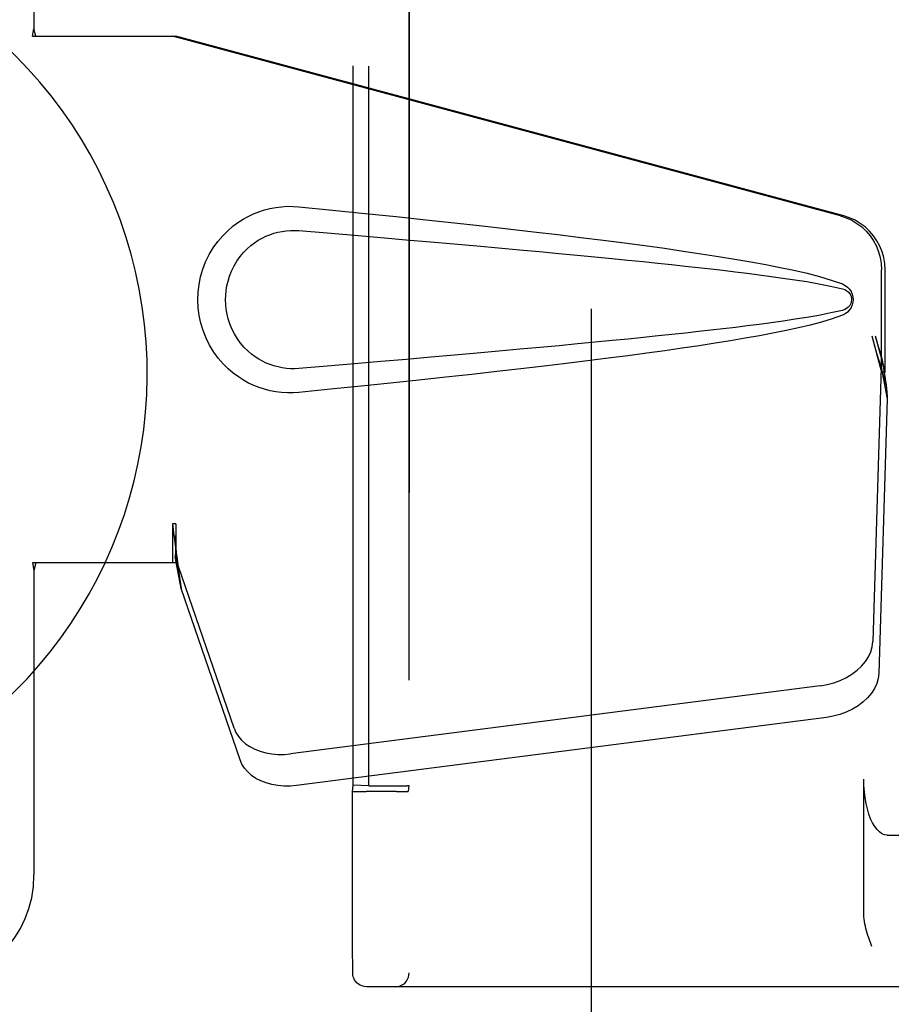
# Model space of a CAD drawing. Header units: inches. Extents: x 0 to 293, y 0 to 190.
# Tile 23 of 104: x 81.21 to 83.17, y 98.45 to 100.65. Entities that reach past the tile are written whole.
import ezdxf

# ---------------------------------------------------------------- set-up
doc = ezdxf.new("R2010")
doc.units = ezdxf.units.IN
doc.header["$LTSCALE"] = 16.12069
doc.header["$MEASUREMENT"] = 0
doc.linetypes.add('HIDDEN', pattern=[0.2, 0.1, -0.1])
doc.layers.add('DEFAULT_2', color=8, linetype='HIDDEN')
doc.layers.add('LEFT_OR_SECONDARY_DOOR_ASSEMBLY', color=7, linetype='CONTINUOUS')

msp = doc.modelspace()

# ---------------------------------------------------------------- linework, layer by layer
at = {"layer": 'DEFAULT_2', "color": 8, "linetype": 'HIDDEN'}
for p, q in [((82.4948, 69.3773), (82.4948, 130.3473)), ((82.0856, 101.2063), (82.0856, 98.5183)), ((81.9603, 98.9392), (81.9603, 100.7853)), ((81.9951, 98.9379), (81.9951, 100.7867)), ((82.0851, 100.7863), (82.0851, 98.9382)), ((81.9586, 98.9253), (81.9603, 98.9392)), ((81.9951, 98.9379), (81.9603, 98.9392)), ((81.9951, 98.9379), (82.0651, 98.9379)), ((82.0851, 98.9382), (82.0836, 98.9253)), ((83.1049, 98.6507), (83.1049, 98.9523)), ((81.9586, 98.8553), (81.9586, 98.9253)), ((81.98, 98.9248), (81.9895, 98.9248)), ((82.0574, 98.9248), (81.9895, 98.9248)), ((82.0574, 98.9248), (82.0666, 98.9248)), ((82.0666, 98.9248), (82.0744, 98.9249)), ((81.9587, 98.7461), (81.9586, 98.8553)), ((83.1574, 98.8273), (84.0232, 98.8273)), ((81.9588, 98.6701), (81.9587, 98.7461)), ((81.9589, 98.6081), (81.9588, 98.6701)), ((81.959, 98.5645), (81.9589, 98.6081)), ((83.123, 98.5773), (83.1212, 98.5823)), ((81.9592, 98.5356), (81.959, 98.5645)), ((81.9593, 98.5243), (81.9592, 98.5356)), ((81.9593, 98.5209), (81.9593, 98.5243)), ((81.9594, 98.5192), (81.9593, 98.5209)), ((81.9594, 98.5183), (81.9594, 98.5192)), ((83.3753, 98.4873), (81.9904, 98.4873))]:
    msp.add_line(p, q, dxfattribs=at)
for points in [[(83.1574, 98.8273), (83.1515, 98.8281), (83.1457, 98.8304), (83.1401, 98.8343), (83.1346, 98.8396), (83.1295, 98.8464), (83.1247, 98.8545), (83.1203, 98.8639), (83.1163, 98.8743), (83.1129, 98.8858), (83.1101, 98.898), (83.1078, 98.911), (83.1062, 98.9244), (83.1052, 98.9382), (83.1049, 98.9523)], [(81.9586, 98.9253), (81.959, 98.9252), (81.9601, 98.9251), (81.9619, 98.9251), (81.9645, 98.925), (81.9676, 98.9249), (81.9713, 98.9249), (81.98, 98.9248)], [(82.0744, 98.9249), (82.0776, 98.925), (82.0802, 98.9251), (82.082, 98.9251), (82.0832, 98.9252), (82.0836, 98.9253)], [(83.1212, 98.5823), (83.1176, 98.5923), (83.1159, 98.5973), (83.1142, 98.6023), (83.1126, 98.6074), (83.1111, 98.6125), (83.1097, 98.6177), (83.1084, 98.6229), (83.1073, 98.6283), (83.1063, 98.6337), (83.1056, 98.6392), (83.1051, 98.6449), (83.1049, 98.6507)], [(81.9904, 98.4873), (81.9849, 98.4878), (81.9799, 98.4891), (81.9759, 98.4909), (81.9722, 98.4932), (81.9686, 98.4963), (81.9655, 98.4998), (81.9634, 98.5031), (81.9618, 98.5063), (81.9606, 98.5098), (81.9599, 98.5128), (81.9596, 98.5146), (81.9595, 98.5158), (81.9595, 98.5165), (81.9594, 98.517), (81.9594, 98.5175), (81.9594, 98.5179), (81.9594, 98.5183)], [(82.0546, 98.4873), (82.0594, 98.4876), (82.0641, 98.4888), (82.0686, 98.4906), (82.0728, 98.4932), (82.0765, 98.4963), (82.0796, 98.5), (82.0822, 98.5042), (82.084, 98.5087), (82.0852, 98.5134), (82.0856, 98.5183)]]:
    msp.add_lwpolyline(points, dxfattribs=at)
msp.add_ellipse((82.0651, 98.9382), major_axis=(0.02, 0), ratio=0.017455, start_param=-1.572932, end_param=-0.002136, dxfattribs=at)
at = {"layer": 'LEFT_OR_SECONDARY_DOOR_ASSEMBLY', "color": 8, "linetype": 'HIDDEN'}
for p, q in [((81.2448, 100.9873), (81.2448, 100.6341)), ((81.2417, 100.6173), (81.2448, 100.6341)), ((81.2492, 100.6173), (81.2448, 100.6341)), ((81.2417, 100.6173), (81.5627, 100.6173)), ((83.0525, 100.2149), (81.555, 100.6173)), ((83.0601, 100.2149), (81.5627, 100.6173)), ((83.1449, 99.8644), (83.1449, 100.0942)), ((83.1525, 99.8644), (83.1525, 100.0942)), ((83.1231, 99.946), (83.1449, 99.8644)), ((83.1307, 99.946), (83.1525, 99.8644)), ((83.1464, 99.892), (83.1551, 99.8357)), ((83.1441, 99.8759), (83.125, 99.2607)), ((83.1441, 99.8759), (83.1577, 99.8048)), ((83.1525, 99.8644), (83.1449, 99.8644)), ((83.1551, 99.8357), (83.1565, 99.8197)), ((83.1577, 99.8048), (83.1385, 99.1897)), ((81.555, 99.5247), (81.555, 99.4373)), ((81.5627, 99.5247), (81.555, 99.5247)), ((81.5627, 99.5247), (81.5627, 99.4373)), ((81.6932, 99.0668), (81.5613, 99.4506)), ((81.5749, 99.3795), (81.5613, 99.4506)), ((81.2417, 99.4373), (81.2448, 99.4204)), ((81.5627, 99.4373), (81.2417, 99.4373)), ((81.2492, 99.4373), (81.2448, 99.4204)), ((81.2448, 99.4204), (81.2448, 98.7373)), ((81.5706, 99.41), (81.5749, 99.3795)), ((81.7068, 98.9957), (81.5749, 99.3795)), ((83.0075, 99.1617), (81.82, 99.0092)), ((83.021, 99.0907), (81.8336, 98.9382))]:
    msp.add_line(p, q, dxfattribs=at)
for points in [[(81.7997, 100.2354), (81.8127, 100.2362), (81.8257, 100.2361), (81.8387, 100.2353)], [(81.8387, 99.8193), (81.8258, 99.8184), (81.8129, 99.8183), (81.8, 99.8191), (81.7871, 99.8207), (81.7743, 99.8231), (81.7618, 99.8263), (81.7496, 99.8302), (81.7376, 99.8349), (81.726, 99.8403), (81.7145, 99.8467), (81.703, 99.8539), (81.6916, 99.8623), (81.6803, 99.8719), (81.6691, 99.8829), (81.658, 99.8957), (81.6477, 99.9097), (81.6384, 99.925), (81.6304, 99.941), (81.6238, 99.9577), (81.6187, 99.9747), (81.615, 99.9918), (81.6129, 100.0091), (81.6121, 100.0264), (81.6127, 100.0437), (81.6148, 100.061), (81.6183, 100.0781), (81.6232, 100.0951), (81.6296, 100.1118), (81.6376, 100.1279), (81.6467, 100.1433), (81.657, 100.1575), (81.6679, 100.1704), (81.6791, 100.1816), (81.6905, 100.1914), (81.702, 100.1999), (81.7135, 100.2073), (81.7251, 100.2137), (81.7369, 100.2193), (81.7489, 100.2241), (81.7612, 100.2281), (81.7738, 100.2313), (81.7867, 100.2338), (81.7997, 100.2354)], [(81.8387, 100.2353), (81.9142, 100.2277), (81.9869, 100.2203), (82.0566, 100.2131), (82.1235, 100.2061), (82.1876, 100.1992), (82.2491, 100.1924), (82.3081, 100.1858), (82.3646, 100.1793), (82.4189, 100.1729), (82.4709, 100.1666), (82.5207, 100.1603), (82.5685, 100.1542), (82.6143, 100.1481), (82.6582, 100.1421), (82.7003, 100.1361), (82.7406, 100.1301), (82.7792, 100.1241), (82.8161, 100.118), (82.8514, 100.1119), (82.8852, 100.1057), (82.9175, 100.0994), (82.9483, 100.0929), (82.9777, 100.0861), (83.0057, 100.0788), (83.032, 100.0709), (83.0569, 100.0622)], [(83.0525, 100.2149), (83.0655, 100.2107), (83.0778, 100.2051), (83.0895, 100.1981), (83.1003, 100.1899), (83.1102, 100.1806), (83.1191, 100.1703), (83.1268, 100.159), (83.1332, 100.147), (83.1382, 100.1344), (83.1419, 100.1212), (83.1441, 100.1079), (83.1449, 100.0942)], [(83.1525, 100.0942), (83.1518, 100.1079), (83.1496, 100.1212), (83.1459, 100.1344), (83.1409, 100.147), (83.1344, 100.159), (83.1268, 100.1703), (83.1179, 100.1806), (83.108, 100.1899), (83.0971, 100.1981), (83.0854, 100.2051), (83.0731, 100.2107), (83.0601, 100.2149)], [(81.8387, 99.8728), (81.8293, 99.8723), (81.8199, 99.8724), (81.8105, 99.873), (81.8012, 99.8743), (81.7919, 99.8762), (81.7828, 99.8786), (81.774, 99.8816), (81.7653, 99.8851), (81.7569, 99.8891), (81.7486, 99.8938), (81.7404, 99.8991), (81.7322, 99.9052), (81.724, 99.9122), (81.716, 99.9202), (81.7081, 99.9294), (81.7007, 99.9395), (81.6941, 99.9503), (81.6884, 99.9615), (81.6838, 99.9727), (81.6802, 99.9839), (81.6776, 99.9949), (81.6757, 100.0056), (81.6747, 100.0161), (81.6743, 100.0265), (81.6746, 100.0368), (81.6755, 100.0473), (81.6772, 100.058), (81.6798, 100.0688), (81.6832, 100.08), (81.6876, 100.0912), (81.6932, 100.1025), (81.6996, 100.1134), (81.7069, 100.1237), (81.7148, 100.1331), (81.7229, 100.1413), (81.7311, 100.1484), (81.7394, 100.1547), (81.7477, 100.1602), (81.7561, 100.165), (81.7646, 100.1691), (81.7734, 100.1727), (81.7823, 100.1758), (81.7915, 100.1782), (81.8008, 100.1801), (81.8103, 100.1814), (81.8197, 100.1822), (81.8292, 100.1823), (81.8387, 100.1818)], [(81.8387, 100.1818), (81.902, 100.1765), (81.9632, 100.1713), (82.0223, 100.1662), (82.0792, 100.1613), (82.134, 100.1566), (82.1868, 100.152), (82.2376, 100.1475), (82.2864, 100.1431), (82.3333, 100.1388), (82.3782, 100.1347), (82.4213, 100.1307), (82.4626, 100.1268), (82.5021, 100.123), (82.5398, 100.1193), (82.5758, 100.1157), (82.6102, 100.1123), (82.6429, 100.1089), (82.6742, 100.1056), (82.7043, 100.1024), (82.7334, 100.0992), (82.7617, 100.096), (82.7893, 100.0928), (82.8165, 100.0896), (82.8433, 100.0863), (82.8702, 100.0829), (82.897, 100.0793), (82.9238, 100.0756), (82.9506, 100.0716), (82.9774, 100.0674), (83.0041, 100.0627), (83.0306, 100.0574), (83.057, 100.0514)], [(83.0569, 100.0622), (83.0629, 100.0591), (83.0682, 100.0553), (83.0728, 100.0506), (83.0764, 100.0453), (83.079, 100.0397), (83.0806, 100.0337), (83.0812, 100.0275), (83.0807, 100.0212), (83.0792, 100.0152), (83.0766, 100.0095), (83.0729, 100.0042), (83.0684, 99.9994), (83.063, 99.9955), (83.0569, 99.9923)], [(83.057, 100.0514), (83.0621, 100.0496), (83.0666, 100.0471), (83.0704, 100.0439), (83.0735, 100.0402), (83.0757, 100.0361), (83.0771, 100.0317), (83.0775, 100.027), (83.077, 100.0224), (83.0756, 100.0181), (83.0733, 100.0141), (83.0702, 100.0105), (83.0664, 100.0073), (83.0621, 100.0049), (83.0571, 100.0031)], [(83.0571, 100.0031), (83.0307, 99.9972), (83.0042, 99.9918), (82.9776, 99.9872), (82.9508, 99.983), (82.9241, 99.979), (82.8973, 99.9752), (82.8706, 99.9717), (82.8438, 99.9683), (82.817, 99.965), (82.7899, 99.9618), (82.7623, 99.9586), (82.7341, 99.9554), (82.7051, 99.9522), (82.675, 99.949), (82.6437, 99.9457), (82.611, 99.9423), (82.5767, 99.9389), (82.5407, 99.9353), (82.5029, 99.9316), (82.4634, 99.9278), (82.4222, 99.9239), (82.379, 99.9199), (82.334, 99.9158), (82.2871, 99.9115), (82.2382, 99.9071), (82.1874, 99.9026), (82.1345, 99.898), (82.0796, 99.8932), (82.0226, 99.8883), (81.9635, 99.8833), (81.9022, 99.8781), (81.8387, 99.8728)], [(83.0569, 99.9923), (83.0342, 99.9843), (83.0103, 99.977), (82.985, 99.9702), (82.9584, 99.9639), (82.9306, 99.9578), (82.9014, 99.9519), (82.871, 99.9461), (82.8393, 99.9405), (82.8062, 99.9349), (82.7717, 99.9293), (82.7357, 99.9237), (82.6981, 99.9181), (82.6591, 99.9126), (82.6184, 99.907), (82.576, 99.9013), (82.5318, 99.8956), (82.4859, 99.8898), (82.4381, 99.884), (82.3883, 99.878), (82.3365, 99.872), (82.2826, 99.8659), (82.2265, 99.8596), (82.168, 99.8532), (82.1072, 99.8467), (82.044, 99.8401), (81.9782, 99.8333), (81.9097, 99.8264), (81.8387, 99.8193)], [(83.1231, 99.946), (83.1284, 99.9265), (83.1337, 99.9073), (83.1391, 99.8883), (83.1445, 99.87), (83.1499, 99.8525), (83.1551, 99.8357)], [(83.1307, 99.946), (83.1333, 99.9364), (83.136, 99.927), (83.1386, 99.9178), (83.1413, 99.9088), (83.1439, 99.9002), (83.1464, 99.892)], [(83.1464, 99.892), (83.1461, 99.8891), (83.1457, 99.8863), (83.1453, 99.8836), (83.1449, 99.881), (83.1445, 99.8784), (83.1441, 99.8759)], [(83.1565, 99.8197), (83.1573, 99.8096), (83.1577, 99.8048)], [(81.555, 99.5247), (81.5576, 99.5045), (81.5602, 99.4845), (81.5629, 99.4648), (81.5655, 99.4457), (81.5706, 99.41)], [(81.5627, 99.5247), (81.5626, 99.5145), (81.5622, 99.4845)], [(81.5695, 99.4177), (81.568, 99.4287), (81.5658, 99.446), (81.5642, 99.4621), (81.563, 99.4765), (81.5624, 99.4894), (81.5624, 99.497)], [(81.5619, 99.4662), (81.5618, 99.4608), (81.5617, 99.4581), (81.5616, 99.4555), (81.5614, 99.453), (81.5613, 99.4506)], [(81.5622, 99.4845), (81.5621, 99.4751), (81.5619, 99.4662)], [(83.0075, 99.1617), (83.023, 99.1644), (83.0378, 99.1684), (83.0523, 99.1737), (83.0659, 99.1802), (83.0785, 99.1879), (83.09, 99.1965), (83.1, 99.206), (83.1085, 99.2162), (83.1154, 99.2269), (83.1205, 99.238), (83.1236, 99.2493), (83.125, 99.2607)], [(83.1385, 99.1897), (83.1372, 99.1783), (83.134, 99.167), (83.1289, 99.1559), (83.1221, 99.1451), (83.1136, 99.135), (83.1035, 99.1255), (83.0921, 99.1168), (83.0795, 99.1092), (83.0658, 99.1027), (83.0514, 99.0974), (83.0365, 99.0934), (83.021, 99.0907)], [(81.6932, 99.0668), (81.6974, 99.0571), (81.7031, 99.0481), (81.7103, 99.0397), (81.7188, 99.0321), (81.7287, 99.0255), (81.7396, 99.0197), (81.7515, 99.0151), (81.7643, 99.0115), (81.7777, 99.0091), (81.7916, 99.0079), (81.8057, 99.008), (81.82, 99.0092)], [(81.8336, 98.9382), (81.8192, 98.9369), (81.8051, 98.9369), (81.7912, 98.9381), (81.7778, 98.9405), (81.7651, 98.944), (81.7532, 98.9487), (81.7422, 98.9544), (81.7324, 98.9611), (81.7239, 98.9687), (81.7167, 98.9771), (81.711, 98.9861), (81.7068, 98.9957)]]:
    msp.add_lwpolyline(points, dxfattribs=at)
at = {"layer": 'LEFT_OR_SECONDARY_DOOR_ASSEMBLY', "color": 7, "linetype": 'Continuous'}
msp.add_arc((80.4948, 99.8623), 1.0039, 305.5066, 234.4934, dxfattribs=at)
at = {"layer": 'LEFT_OR_SECONDARY_DOOR_ASSEMBLY', "color": 8, "linetype": 'HIDDEN'}
msp.add_arc((80.9948, 98.7373), 0.25, 270, 360, dxfattribs=at)

doc.saveas('drawing.dxf')
